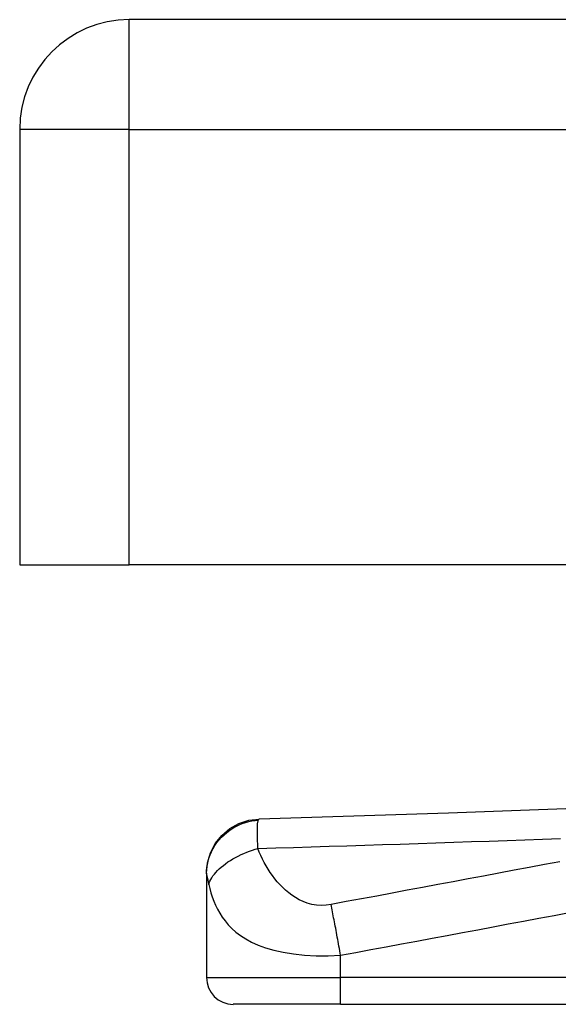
# Model space of a CAD drawing. Header units: inches. Extents: x 5 to 143, y 9 to 75.
# Tile 57 of 125: x 4.726 to 5.517, y 72 to 73.445. Entities that reach past the tile are written whole.
import ezdxf

# ---------------------------------------------------------------- set-up
doc = ezdxf.new("R2010")
doc.units = ezdxf.units.IN
doc.header["$MEASUREMENT"] = 0
doc.layers.add('Visible Edges(ANSI)', color=7, linetype='Continuous', lineweight=25)
doc.layers.add('Visible Tangent Edges(ANSI)', color=7, linetype='Continuous', lineweight=25)

msp = doc.modelspace()

# ---------------------------------------------------------------- linework, layer by layer
at = {"layer": 'Visible Edges(ANSI)'}
for p, q in [((34.4829, 73.4449), (4.8869, 73.4449)), ((4.7259, 73.2839), (4.7259, 72.6449)), ((4.7259, 72.6449), (4.8869, 72.6449)), ((34.4829, 72.6449), (4.8869, 72.6449)), ((5.0003, 72.1926), (5.0003, 72.1914)), ((5.0003, 72.1914), (5.0003, 72.0393)), ((5.1971, 72), (5.0396, 72)), ((5.1971, 72), (5.8462, 72))]:
    msp.add_line(p, q, dxfattribs=at)
at = {"layer": 'Visible Edges(ANSI)', "flags": 128}
for points in [[(5.6337, 72.2908), (5.3555, 72.2806), (5.0774, 72.2719)], [(5.0003, 72.1926), (5.0017, 72.2078), (5.0061, 72.2224), (5.0132, 72.236), (5.0227, 72.2479), (5.0344, 72.2578), (5.0478, 72.2653), (5.0623, 72.27), (5.0774, 72.2719)]]:
    msp.add_lwpolyline(points, dxfattribs=at)
at = {"layer": 'Visible Edges(ANSI)'}
for centre, radius, start, end in [((4.8869, 73.2839), 0.161, 90, 180), ((5.0396, 72.0393), 0.0394, 180, 270)]:
    msp.add_arc(centre, radius, start, end, dxfattribs=at)
at = {"layer": 'Visible Tangent Edges(ANSI)'}
for p, q in [((4.8869, 73.2839), (4.8869, 73.4449)), ((4.8869, 73.2839), (4.7259, 73.2839)), ((4.8869, 72.6449), (4.8869, 73.2839)), ((4.8869, 73.2839), (34.4829, 73.2839)), ((5.1971, 72.0393), (5.1971, 72.0719)), ((5.0003, 72.0393), (5.1971, 72.0393)), ((5.1971, 72), (5.1971, 72.0393)), ((5.8462, 72.0393), (5.1971, 72.0393))]:
    msp.add_line(p, q, dxfattribs=at)
at = {"layer": 'Visible Tangent Edges(ANSI)', "flags": 128}
for points in [[(5.0003, 72.1914), (5.0004, 72.1959), (5.0008, 72.2005), (5.0015, 72.2051), (5.0026, 72.2098), (5.0039, 72.2145), (5.0056, 72.2192), (5.0076, 72.2239), (5.0099, 72.2284), (5.0125, 72.2329), (5.0155, 72.2372), (5.0188, 72.2413), (5.0223, 72.2452), (5.0261, 72.2489), (5.0301, 72.2523), (5.0344, 72.2555), (5.0388, 72.2584), (5.0433, 72.2609), (5.048, 72.2632), (5.0527, 72.2651), (5.0574, 72.2667), (5.0622, 72.268), (5.0669, 72.269), (5.0716, 72.2697), (5.0762, 72.2701)], [(5.0758, 72.2287), (5.0757, 72.2313), (5.0756, 72.2338), (5.0755, 72.2362), (5.0754, 72.2386), (5.0753, 72.2408), (5.0753, 72.243), (5.0752, 72.2451), (5.0751, 72.2471), (5.0751, 72.249), (5.075, 72.2509), (5.075, 72.2527), (5.075, 72.2546), (5.075, 72.2566), (5.0751, 72.2584), (5.0751, 72.26), (5.0752, 72.2616), (5.0752, 72.263), (5.0753, 72.2644), (5.0754, 72.2656), (5.0756, 72.2667), (5.0757, 72.2677), (5.0759, 72.2686), (5.076, 72.2694), (5.0762, 72.2701)], [(5.0762, 72.2701), (5.0763, 72.2703), (5.0763, 72.2704), (5.0764, 72.2706), (5.0764, 72.2707), (5.0765, 72.2708), (5.0765, 72.2709), (5.0766, 72.271), (5.0766, 72.2711), (5.0767, 72.2712), (5.0767, 72.2713), (5.0768, 72.2714), (5.0768, 72.2715), (5.0769, 72.2716), (5.0769, 72.2716), (5.077, 72.2717), (5.077, 72.2717), (5.0771, 72.2718), (5.0771, 72.2718), (5.0772, 72.2719), (5.0772, 72.2719), (5.0773, 72.2719), (5.0773, 72.2719), (5.0774, 72.2719), (5.0774, 72.2719)], [(5.0758, 72.2287), (5.102, 72.2295), (5.1281, 72.2302), (5.1542, 72.231), (5.1803, 72.2318), (5.2065, 72.2326), (5.2326, 72.2334), (5.2587, 72.2343), (5.2849, 72.2351), (5.311, 72.236), (5.3371, 72.2369), (5.3633, 72.2378), (5.3894, 72.2387), (5.4155, 72.2396), (5.4417, 72.2405), (5.4678, 72.2414), (5.4939, 72.2424), (5.5201, 72.2433)], [(5.0037, 72.176), (5.0044, 72.1784), (5.0054, 72.1808), (5.0067, 72.1833), (5.0081, 72.1858), (5.0098, 72.1884), (5.0118, 72.1909), (5.014, 72.1935), (5.0164, 72.1962), (5.0191, 72.1987), (5.0219, 72.2013), (5.025, 72.2039), (5.0283, 72.2063), (5.0317, 72.2088), (5.0354, 72.2111), (5.0391, 72.2134), (5.043, 72.2156), (5.047, 72.2176), (5.051, 72.2196), (5.0551, 72.2214), (5.0593, 72.2231), (5.0635, 72.2247), (5.0676, 72.2262), (5.0717, 72.2275), (5.0758, 72.2287)], [(5.1832, 72.1463), (5.176, 72.1453), (5.1688, 72.145), (5.1617, 72.1455), (5.1548, 72.1466), (5.1483, 72.1484), (5.1422, 72.1508), (5.1364, 72.1535), (5.1309, 72.1566), (5.1258, 72.16), (5.121, 72.1636), (5.1165, 72.1675), (5.1122, 72.1715), (5.1081, 72.1756), (5.1042, 72.1799), (5.1006, 72.1843), (5.0971, 72.1888), (5.0938, 72.1935), (5.0906, 72.1982), (5.0877, 72.203), (5.0849, 72.2079), (5.0824, 72.213), (5.08, 72.2181), (5.0778, 72.2234), (5.0758, 72.2287)], [(5.5191, 72.2092), (5.4967, 72.205), (5.4743, 72.2008), (5.4519, 72.1966), (5.4295, 72.1924), (5.4071, 72.1882), (5.3847, 72.184), (5.3624, 72.1799), (5.34, 72.1757), (5.3176, 72.1715), (5.2952, 72.1673), (5.2728, 72.1631), (5.2504, 72.1589), (5.2279, 72.1547), (5.2055, 72.1506), (5.1832, 72.1463)], [(5.0003, 72.1914), (5.0003, 72.1911), (5.0003, 72.1907), (5.0004, 72.1904), (5.0004, 72.1899), (5.0005, 72.1895), (5.0006, 72.189), (5.0007, 72.1884), (5.0008, 72.1878), (5.001, 72.1872), (5.0011, 72.1866), (5.0013, 72.1859), (5.0015, 72.1852), (5.0017, 72.1845), (5.0018, 72.1838), (5.002, 72.1831), (5.0022, 72.1824), (5.0024, 72.1817), (5.0026, 72.1809), (5.0027, 72.1802), (5.0029, 72.1794), (5.0031, 72.1786), (5.0033, 72.1777), (5.0035, 72.1769), (5.0037, 72.176)], [(5.0037, 72.176), (5.0051, 72.1699), (5.0068, 72.1637), (5.0087, 72.1576), (5.011, 72.1515), (5.0135, 72.1456), (5.0164, 72.1396), (5.0196, 72.1337), (5.0233, 72.128), (5.0275, 72.1223), (5.0322, 72.1167), (5.0375, 72.1113), (5.0434, 72.106), (5.0502, 72.1009), (5.0578, 72.096), (5.0664, 72.0913), (5.0761, 72.0869), (5.087, 72.0829), (5.0993, 72.0793), (5.1129, 72.0763), (5.1278, 72.0738), (5.1441, 72.072), (5.1613, 72.0711), (5.1791, 72.0711), (5.1971, 72.0719)], [(5.1971, 72.0719), (5.1965, 72.0752), (5.196, 72.0785), (5.1954, 72.0819), (5.1948, 72.0852), (5.1942, 72.0885), (5.1936, 72.0919), (5.193, 72.0952), (5.1924, 72.0985), (5.1918, 72.1018), (5.1912, 72.1051), (5.1906, 72.1083), (5.19, 72.1115), (5.1894, 72.1147), (5.1888, 72.1179), (5.1882, 72.121), (5.1876, 72.124), (5.187, 72.127), (5.1865, 72.13), (5.1859, 72.1329), (5.1853, 72.1357), (5.1848, 72.1385), (5.1842, 72.1412), (5.1837, 72.1438), (5.1832, 72.1463)], [(5.1971, 72.0719), (5.2195, 72.076), (5.2418, 72.0802), (5.2643, 72.0844), (5.2867, 72.0886), (5.3091, 72.0928), (5.3315, 72.0969), (5.3539, 72.1011), (5.3763, 72.1053), (5.3987, 72.1095), (5.4211, 72.1137), (5.4435, 72.1179), (5.4659, 72.1221), (5.4883, 72.1262), (5.5107, 72.1304), (5.533, 72.1346)]]:
    msp.add_lwpolyline(points, dxfattribs=at)

doc.saveas('drawing.dxf')
